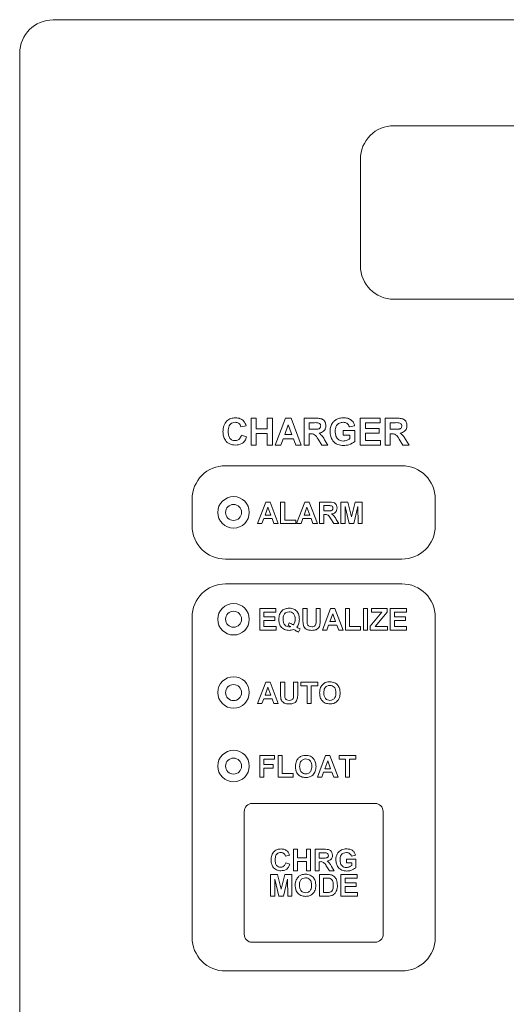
# Paper-space layout '4' of a CAD drawing. Header units: inches. Extents: x 1 to 109, y 1 to 85.
# Tile 41 of 49: x 52.5 to 54.02, y 58.87 to 61.94. Entities that reach past the tile are written whole.
import ezdxf

# ---------------------------------------------------------------- set-up
doc = ezdxf.new("R2010")
doc.units = ezdxf.units.IN
doc.header["$MEASUREMENT"] = 0

psp = doc.layouts.new('4')

# ---------------------------------------------------------------- linework, layer by layer
at = {"color": 7, "linetype": 'Continuous', "lineweight": 15, "ltscale": 5}
for p, q in [((52.6081, 61.9405), (52.7122, 61.9405)), ((52.7122, 61.941), (52.7122, 61.9405)), ((57.1914, 61.9405), (52.7122, 61.941)), ((52.5039, 57.0547), (52.5039, 61.8363)), ((56.1289, 61.6101), (53.6706, 61.6101)), ((53.5664, 61.5059), (53.5664, 61.1726)), ((53.6706, 61.0684), (56.1289, 61.0684)), ((53.2252, 60.613), (53.2252, 60.6973)), ((53.2252, 60.6973), (53.2414, 60.6973)), ((53.2414, 60.6973), (53.2414, 60.6638)), ((53.276, 60.6638), (53.276, 60.6973)), ((53.276, 60.6973), (53.2922, 60.6973)), ((53.2922, 60.6973), (53.2922, 60.613)), ((53.3009, 60.613), (53.3327, 60.6973)), ((53.3327, 60.6973), (53.3499, 60.6973)), ((53.3499, 60.6973), (53.3819, 60.613)), ((53.3905, 60.613), (53.3905, 60.6973)), ((53.3905, 60.6973), (53.4259, 60.6973)), ((53.5655, 60.613), (53.5655, 60.6973)), ((53.5655, 60.6973), (53.6282, 60.6973)), ((53.6282, 60.6973), (53.6282, 60.6832)), ((53.6433, 60.613), (53.6433, 60.6973)), ((53.6433, 60.6973), (53.6787, 60.6973)), ((53.2101, 60.6735), (53.1939, 60.6703)), ((53.3414, 60.6768), (53.3303, 60.6465)), ((53.3524, 60.6465), (53.3414, 60.6768)), ((53.4205, 60.6832), (53.4067, 60.6832)), ((53.4067, 60.6832), (53.4067, 60.6627)), ((53.5482, 60.6735), (53.532, 60.6703)), ((53.6282, 60.6832), (53.5817, 60.6832)), ((53.5817, 60.6832), (53.5817, 60.6649)), ((53.5817, 60.6649), (53.6249, 60.6649)), ((53.6249, 60.6649), (53.6249, 60.6508)), ((53.6733, 60.6832), (53.6595, 60.6832)), ((53.6595, 60.6832), (53.6595, 60.6627)), ((53.195, 60.6443), (53.2112, 60.6389)), ((53.2414, 60.6638), (53.276, 60.6638)), ((53.276, 60.6497), (53.2414, 60.6497)), ((53.2414, 60.6497), (53.2414, 60.613)), ((53.276, 60.613), (53.276, 60.6497)), ((53.3303, 60.6465), (53.3524, 60.6465)), ((53.4067, 60.6627), (53.4198, 60.6627)), ((53.4103, 60.6487), (53.4067, 60.6487)), ((53.4067, 60.6487), (53.4067, 60.613)), ((53.5126, 60.6443), (53.5126, 60.6584)), ((53.5126, 60.6584), (53.5493, 60.6584)), ((53.5331, 60.6443), (53.5126, 60.6443)), ((53.5331, 60.6334), (53.5331, 60.6443)), ((53.5493, 60.6584), (53.5493, 60.6245)), ((53.6249, 60.6508), (53.5817, 60.6508)), ((53.5817, 60.6508), (53.5817, 60.6271)), ((53.6595, 60.6627), (53.6726, 60.6627)), ((53.6631, 60.6487), (53.6595, 60.6487)), ((53.6595, 60.6487), (53.6595, 60.613)), ((53.2414, 60.613), (53.2252, 60.613)), ((53.2922, 60.613), (53.276, 60.613)), ((53.3181, 60.613), (53.3009, 60.613)), ((53.3252, 60.6325), (53.3181, 60.613)), ((53.3576, 60.6325), (53.3252, 60.6325)), ((53.3647, 60.613), (53.3576, 60.6325)), ((53.3819, 60.613), (53.3647, 60.613)), ((53.4067, 60.613), (53.3905, 60.613)), ((53.4461, 60.613), (53.4341, 60.6321)), ((53.4651, 60.613), (53.4461, 60.613)), ((53.4548, 60.6297), (53.4651, 60.613)), ((53.6293, 60.613), (53.5655, 60.613)), ((53.5817, 60.6271), (53.6293, 60.6271)), ((53.6293, 60.6271), (53.6293, 60.613)), ((53.6595, 60.613), (53.6433, 60.613)), ((53.6989, 60.613), (53.6869, 60.6321)), ((53.7178, 60.613), (53.6989, 60.613)), ((53.7076, 60.6297), (53.7178, 60.613)), ((53.6956, 60.5489), (53.1456, 60.5489)), ((53.0414, 60.4447), (53.0414, 60.3614)), ((53.2454, 60.3682), (53.2709, 60.4356)), ((53.2779, 60.4192), (53.269, 60.395)), ((53.2709, 60.4356), (53.2847, 60.4356)), ((53.2867, 60.395), (53.2779, 60.4192)), ((53.2847, 60.4356), (53.3103, 60.3682)), ((53.3172, 60.3682), (53.3172, 60.4356)), ((53.3172, 60.4356), (53.3301, 60.4356)), ((53.3301, 60.4356), (53.3301, 60.3794)), ((53.3673, 60.3682), (53.3928, 60.4356)), ((53.3997, 60.4192), (53.3909, 60.395)), ((53.3928, 60.4356), (53.4065, 60.4356)), ((53.4086, 60.395), (53.3997, 60.4192)), ((53.4065, 60.4356), (53.4321, 60.3682)), ((53.439, 60.3682), (53.439, 60.4356)), ((53.439, 60.4356), (53.4673, 60.4356)), ((53.463, 60.4243), (53.452, 60.4243)), ((53.452, 60.4243), (53.452, 60.4079)), ((53.5056, 60.3682), (53.5056, 60.4356)), ((53.5056, 60.4356), (53.5275, 60.4356)), ((53.519, 60.4212), (53.5185, 60.3682)), ((53.5316, 60.3682), (53.519, 60.4212)), ((53.5275, 60.4356), (53.5389, 60.3896)), ((53.5389, 60.3896), (53.5502, 60.4356)), ((53.5587, 60.4212), (53.5461, 60.3682)), ((53.5502, 60.4356), (53.5721, 60.4356)), ((53.5592, 60.3682), (53.5587, 60.4212)), ((53.5721, 60.4356), (53.5721, 60.3682)), ((53.7997, 60.3614), (53.7997, 60.4447)), ((53.269, 60.395), (53.2867, 60.395)), ((53.3909, 60.395), (53.4086, 60.395)), ((53.452, 60.4079), (53.4624, 60.4079)), ((53.4549, 60.3967), (53.452, 60.3967)), ((53.452, 60.3967), (53.452, 60.3682)), ((53.2593, 60.3682), (53.2454, 60.3682)), ((53.265, 60.3837), (53.2593, 60.3682)), ((53.2908, 60.3837), (53.265, 60.3837)), ((53.2965, 60.3682), (53.2908, 60.3837)), ((53.3103, 60.3682), (53.2965, 60.3682)), ((53.3647, 60.3682), (53.3172, 60.3682)), ((53.3301, 60.3794), (53.3647, 60.3794)), ((53.3647, 60.3794), (53.3647, 60.3682)), ((53.3811, 60.3682), (53.3673, 60.3682)), ((53.3868, 60.3837), (53.3811, 60.3682)), ((53.4127, 60.3837), (53.3868, 60.3837)), ((53.4184, 60.3682), (53.4127, 60.3837)), ((53.4321, 60.3682), (53.4184, 60.3682)), ((53.452, 60.3682), (53.439, 60.3682)), ((53.4835, 60.3682), (53.4739, 60.3835)), ((53.4987, 60.3682), (53.4835, 60.3682)), ((53.4905, 60.3815), (53.4987, 60.3682)), ((53.5185, 60.3682), (53.5056, 60.3682)), ((53.5461, 60.3682), (53.5316, 60.3682)), ((53.5721, 60.3682), (53.5592, 60.3682)), ((53.1456, 60.2572), (53.6956, 60.2572)), ((53.6956, 60.1802), (53.1456, 60.1802)), ((53.2524, 60.0358), (53.2524, 60.1032)), ((53.2524, 60.1032), (53.3025, 60.1032)), ((53.3025, 60.092), (53.2653, 60.092)), ((53.2653, 60.092), (53.2653, 60.0773)), ((53.3025, 60.1032), (53.3025, 60.092)), ((53.3872, 60.1032), (53.4001, 60.1032)), ((53.3872, 60.0674), (53.3872, 60.1032)), ((53.4001, 60.1032), (53.4001, 60.0667)), ((53.4278, 60.0659), (53.4278, 60.1032)), ((53.4278, 60.1032), (53.4408, 60.1032)), ((53.4408, 60.1032), (53.4408, 60.068)), ((53.4477, 60.0358), (53.4732, 60.1032)), ((53.4801, 60.0868), (53.4713, 60.0626)), ((53.4732, 60.1032), (53.4869, 60.1032)), ((53.4889, 60.0626), (53.4801, 60.0868)), ((53.4869, 60.1032), (53.5125, 60.0358)), ((53.5194, 60.1032), (53.5324, 60.1032)), ((53.5194, 60.0358), (53.5194, 60.1032)), ((53.5324, 60.1032), (53.5324, 60.0471)), ((53.5756, 60.0358), (53.5756, 60.1032)), ((53.5756, 60.1032), (53.5886, 60.1032)), ((53.5886, 60.1032), (53.5886, 60.0358)), ((53.5963, 60.0479), (53.6335, 60.092)), ((53.6006, 60.092), (53.6006, 60.1032)), ((53.6006, 60.1032), (53.6499, 60.1032)), ((53.6335, 60.092), (53.6006, 60.092)), ((53.6499, 60.092), (53.612, 60.0471)), ((53.6499, 60.1032), (53.6499, 60.092)), ((53.6594, 60.0358), (53.6594, 60.1032)), ((53.6594, 60.1032), (53.7095, 60.1032)), ((53.7095, 60.092), (53.6724, 60.092)), ((53.6724, 60.092), (53.6724, 60.0773)), ((53.7095, 60.1032), (53.7095, 60.092)), ((53.0414, 60.076), (53.0414, 59.076)), ((53.2653, 60.0773), (53.2999, 60.0773)), ((53.2999, 60.0661), (53.2653, 60.0661)), ((53.2653, 60.0661), (53.2653, 60.0471)), ((53.2999, 60.0773), (53.2999, 60.0661)), ((53.3405, 60.0505), (53.3443, 60.0583)), ((53.4672, 60.0514), (53.4615, 60.0358)), ((53.4931, 60.0514), (53.4672, 60.0514)), ((53.4713, 60.0626), (53.4889, 60.0626)), ((53.4988, 60.0358), (53.4931, 60.0514)), ((53.6724, 60.0773), (53.707, 60.0773)), ((53.707, 60.0661), (53.6724, 60.0661)), ((53.6724, 60.0661), (53.6724, 60.0471)), ((53.707, 60.0773), (53.707, 60.0661)), ((53.7998, 59.076), (53.7997, 60.076)), ((53.3034, 60.0358), (53.2524, 60.0358)), ((53.2653, 60.0471), (53.3034, 60.0471)), ((53.3034, 60.0471), (53.3034, 60.0358)), ((53.3785, 60.0393), (53.3736, 60.0298)), ((53.4615, 60.0358), (53.4477, 60.0358)), ((53.5125, 60.0358), (53.4988, 60.0358)), ((53.5669, 60.0358), (53.5194, 60.0358)), ((53.5324, 60.0471), (53.5669, 60.0471)), ((53.5669, 60.0471), (53.5669, 60.0358)), ((53.5886, 60.0358), (53.5756, 60.0358)), ((53.5963, 60.0358), (53.5963, 60.0479)), ((53.6508, 60.0358), (53.5963, 60.0358)), ((53.612, 60.0471), (53.6508, 60.0471)), ((53.6508, 60.0471), (53.6508, 60.0358)), ((53.7104, 60.0358), (53.6594, 60.0358)), ((53.6724, 60.0471), (53.7104, 60.0471)), ((53.7104, 60.0471), (53.7104, 60.0358)), ((53.2455, 59.8062), (53.2709, 59.8736)), ((53.2709, 59.8736), (53.2847, 59.8736)), ((53.2847, 59.8736), (53.3103, 59.8062)), ((53.3172, 59.8736), (53.3301, 59.8736)), ((53.3172, 59.8378), (53.3172, 59.8736)), ((53.3301, 59.8736), (53.3301, 59.837)), ((53.3578, 59.8362), (53.3578, 59.8736)), ((53.3578, 59.8736), (53.3708, 59.8736)), ((53.3708, 59.8736), (53.3708, 59.8383)), ((53.3803, 59.8623), (53.3803, 59.8736)), ((53.3803, 59.8736), (53.433, 59.8736)), ((53.433, 59.8736), (53.433, 59.8623)), ((53.2779, 59.8572), (53.269, 59.833)), ((53.2867, 59.833), (53.2779, 59.8572)), ((53.4001, 59.8623), (53.3803, 59.8623)), ((53.4002, 59.8062), (53.4001, 59.8623)), ((53.433, 59.8623), (53.4131, 59.8623)), ((53.4131, 59.8623), (53.4131, 59.8062)), ((53.2593, 59.8062), (53.2455, 59.8062)), ((53.265, 59.8217), (53.2593, 59.8062)), ((53.2908, 59.8217), (53.265, 59.8217)), ((53.269, 59.833), (53.2867, 59.833)), ((53.2965, 59.8062), (53.2908, 59.8217)), ((53.3103, 59.8062), (53.2965, 59.8062)), ((53.4131, 59.8062), (53.4002, 59.8062)), ((53.2524, 59.5765), (53.2524, 59.6439)), ((53.2524, 59.6439), (53.2982, 59.6439)), ((53.2982, 59.6327), (53.2653, 59.6327)), ((53.2653, 59.6327), (53.2653, 59.6163)), ((53.2982, 59.6439), (53.2982, 59.6327)), ((53.3094, 59.5765), (53.3094, 59.6439)), ((53.3094, 59.6439), (53.3224, 59.6439)), ((53.3224, 59.6439), (53.3224, 59.5877)), ((53.4321, 59.5765), (53.4576, 59.6439)), ((53.4645, 59.6275), (53.4557, 59.6033)), ((53.4576, 59.6439), (53.4713, 59.6439)), ((53.4734, 59.6033), (53.4645, 59.6275)), ((53.4713, 59.6439), (53.4969, 59.5765)), ((53.4995, 59.6327), (53.4995, 59.6439)), ((53.4995, 59.6439), (53.5523, 59.6439)), ((53.5194, 59.6327), (53.4995, 59.6327)), ((53.5194, 59.5765), (53.5194, 59.6327)), ((53.5324, 59.6327), (53.5324, 59.5765)), ((53.5523, 59.6327), (53.5324, 59.6327)), ((53.5523, 59.6439), (53.5523, 59.6327)), ((53.2653, 59.6163), (53.2939, 59.6163)), ((53.2939, 59.605), (53.2653, 59.605)), ((53.2653, 59.605), (53.2653, 59.5765)), ((53.2939, 59.6163), (53.2939, 59.605)), ((53.4516, 59.5921), (53.446, 59.5765)), ((53.4775, 59.5921), (53.4516, 59.5921)), ((53.4557, 59.6033), (53.4734, 59.6033)), ((53.4832, 59.5765), (53.4775, 59.5921)), ((53.2653, 59.5765), (53.2524, 59.5765)), ((53.3569, 59.5765), (53.3094, 59.5765)), ((53.3224, 59.5877), (53.3569, 59.5877)), ((53.3569, 59.5877), (53.3569, 59.5765)), ((53.446, 59.5765), (53.4321, 59.5765)), ((53.4969, 59.5765), (53.4832, 59.5765)), ((53.5324, 59.5765), (53.5194, 59.5765)), ((53.2039, 59.4697), (53.2039, 59.0864)), ((53.6122, 59.4947), (53.2289, 59.4947)), ((53.6373, 59.0864), (53.6372, 59.4697)), ((53.3575, 59.2845), (53.3575, 59.3519)), ((53.3575, 59.3519), (53.3705, 59.3519)), ((53.3705, 59.3519), (53.3705, 59.3251)), ((53.3981, 59.3251), (53.3981, 59.3519)), ((53.3981, 59.3519), (53.4111, 59.3519)), ((53.4111, 59.3519), (53.4111, 59.2845)), ((53.4249, 59.2845), (53.4249, 59.3519)), ((53.4249, 59.3519), (53.4532, 59.3519)), ((53.3454, 59.3329), (53.3324, 59.3303)), ((53.3705, 59.3251), (53.3981, 59.3251)), ((53.3981, 59.3139), (53.3705, 59.3139)), ((53.3705, 59.3139), (53.3705, 59.2845)), ((53.3981, 59.2845), (53.3981, 59.3139)), ((53.4489, 59.3407), (53.4379, 59.3407)), ((53.4379, 59.3407), (53.4379, 59.3243)), ((53.4379, 59.3243), (53.4483, 59.3243)), ((53.4408, 59.313), (53.4379, 59.313)), ((53.4379, 59.313), (53.4379, 59.2845)), ((53.5226, 59.3096), (53.5226, 59.3208)), ((53.5226, 59.3208), (53.5519, 59.3208)), ((53.5511, 59.3329), (53.5381, 59.3303)), ((53.5519, 59.3208), (53.5519, 59.2937)), ((53.3333, 59.3096), (53.3463, 59.3053)), ((53.3705, 59.2845), (53.3575, 59.2845)), ((53.4111, 59.2845), (53.3981, 59.2845)), ((53.4379, 59.2845), (53.4249, 59.2845)), ((53.4694, 59.2845), (53.4598, 59.2998)), ((53.4845, 59.2845), (53.4694, 59.2845)), ((53.4764, 59.2979), (53.4845, 59.2845)), ((53.539, 59.3096), (53.5226, 59.3096)), ((53.539, 59.3008), (53.539, 59.3096)), ((53.2862, 59.273), (53.3081, 59.273)), ((53.2862, 59.2056), (53.2862, 59.273)), ((53.2996, 59.2586), (53.2992, 59.2056)), ((53.3122, 59.2056), (53.2996, 59.2586)), ((53.3081, 59.273), (53.3195, 59.227)), ((53.3195, 59.227), (53.3308, 59.273)), ((53.3393, 59.2586), (53.3267, 59.2056)), ((53.3308, 59.273), (53.3527, 59.273)), ((53.3398, 59.2056), (53.3393, 59.2586)), ((53.3527, 59.273), (53.3527, 59.2056)), ((53.4383, 59.273), (53.463, 59.273)), ((53.4383, 59.2056), (53.4383, 59.273)), ((53.4577, 59.2618), (53.4513, 59.2618)), ((53.4513, 59.2618), (53.4513, 59.2168)), ((53.5057, 59.2056), (53.5057, 59.273)), ((53.5057, 59.273), (53.5558, 59.273)), ((53.5558, 59.2618), (53.5187, 59.2618)), ((53.5187, 59.2618), (53.5187, 59.2471)), ((53.5558, 59.273), (53.5558, 59.2618)), ((53.5187, 59.2471), (53.5532, 59.2471)), ((53.5532, 59.2358), (53.5187, 59.2358)), ((53.5187, 59.2358), (53.5187, 59.2168)), ((53.5532, 59.2471), (53.5532, 59.2358)), ((53.2992, 59.2056), (53.2862, 59.2056)), ((53.3267, 59.2056), (53.3122, 59.2056)), ((53.3527, 59.2056), (53.3398, 59.2056)), ((53.4638, 59.2056), (53.4383, 59.2056)), ((53.4513, 59.2168), (53.4619, 59.2168)), ((53.5567, 59.2056), (53.5057, 59.2056)), ((53.5187, 59.2168), (53.5567, 59.2168)), ((53.5567, 59.2168), (53.5567, 59.2056)), ((53.2289, 59.0614), (53.6123, 59.0614)), ((53.1456, 58.9718), (53.6956, 58.9718))]:
    psp.add_line(p, q, dxfattribs=at)
at = {"color": 7, "linetype": 'Continuous', "lineweight": 15, "ltscale": 25}
for centre, radius in [((53.1706, 60.4031), 0.0492), ((53.1706, 60.4031), 0.025), ((53.1706, 60.0697), 0.0492), ((53.1706, 60.0697), 0.025), ((53.1706, 59.8411), 0.0492), ((53.1706, 59.8406), 0.025), ((53.1706, 59.6114), 0.0492), ((53.1706, 59.6114), 0.025)]:
    psp.add_circle(centre, radius, dxfattribs=at)
for centre, radius, start, end in [((52.6081, 61.8363), 0.1042, 90.0063, 180.0004), ((53.6706, 61.5059), 0.1042, 90.0004, 180.0004), ((53.6706, 61.1726), 0.1042, 180.0004, 270.0004), ((53.1456, 60.4447), 0.1042, 90.0008, 180.0008), ((53.6956, 60.4447), 0.1042, 0.0008, 90.0008), ((53.1456, 60.3614), 0.1042, 180.0008, 270.0008), ((53.6956, 60.3614), 0.1042, 270.0008, 0.0008), ((53.1456, 60.076), 0.1042, 90.0008, 180.0004), ((53.6956, 60.076), 0.1042, 0.0008, 90.0008), ((53.2289, 59.4697), 0.025, 90.0004, 180.0004), ((53.6122, 59.4697), 0.025, 0.0008, 90.0004), ((53.1456, 59.076), 0.1042, 180.0004, 270.0008), ((53.2289, 59.0864), 0.025, 180.0004, 270.0008), ((53.6123, 59.0864), 0.025, 270.0008, 0.0008), ((53.6956, 59.076), 0.1042, 270.0008, 0.0008)]:
    psp.add_arc(centre, radius, start, end, dxfattribs=at)
at = {"color": 7, "linetype": 'Continuous', "lineweight": 15, "ltscale": 5}
for points, knots in [([(53.1377, 60.655), (53.1381, 60.6612), (53.1389, 60.6735), (53.1483, 60.6886), (53.1622, 60.6972), (53.1719, 60.698), (53.1767, 60.6984)], [0, 0, 0, 0, 0.280678, 0.559628, 0.779537, 1, 1, 1, 1]), ([(53.1767, 60.6984), (53.1819, 60.698), (53.1911, 60.6973), (53.1984, 60.6916), (53.2016, 60.6891)], [0, 0, 0, 0, 0.559901, 1, 1, 1, 1]), ([(53.4259, 60.6973), (53.4297, 60.6972), (53.4373, 60.6971), (53.4471, 60.6951), (53.453, 60.69), (53.4574, 60.6836), (53.4581, 60.6778), (53.4586, 60.6739)], [0, 0, 0, 0, 0.251129, 0.500516, 0.625754, 0.751051, 1, 1, 1, 1]), ([(53.4929, 60.6942), (53.4965, 60.6956), (53.5029, 60.6981), (53.5098, 60.6983), (53.5128, 60.6984)], [0, 0, 0, 0, 0.55921, 1, 1, 1, 1]), ([(53.5128, 60.6984), (53.5173, 60.6982), (53.5261, 60.6977), (53.5376, 60.6924), (53.5452, 60.6836), (53.5472, 60.6769), (53.5482, 60.6735)], [0, 0, 0, 0, 0.280674, 0.559849, 0.779757, 1, 1, 1, 1]), ([(53.6787, 60.6973), (53.6825, 60.6972), (53.6901, 60.6971), (53.6999, 60.6951), (53.7058, 60.69), (53.7102, 60.6836), (53.7109, 60.6778), (53.7114, 60.6739)], [0, 0, 0, 0, 0.251133, 0.500525, 0.625733, 0.751055, 1, 1, 1, 1]), ([(53.1756, 60.6843), (53.1731, 60.6841), (53.168, 60.6837), (53.1614, 60.6798), (53.1546, 60.6709), (53.1542, 60.6623), (53.1539, 60.6562)], [0, 0, 0, 0, 0.187129, 0.373981, 0.560729, 1, 1, 1, 1]), ([(53.1939, 60.6703), (53.1932, 60.6725), (53.1917, 60.677), (53.1867, 60.6815), (53.1811, 60.684), (53.1774, 60.6842), (53.1756, 60.6843)], [0, 0, 0, 0, 0.27983, 0.559258, 0.779433, 1, 1, 1, 1]), ([(53.2016, 60.6891), (53.2037, 60.6865), (53.2076, 60.6818), (53.2093, 60.6761), (53.2101, 60.6735)], [0, 0, 0, 0, 0.558934, 1, 1, 1, 1]), ([(53.4198, 60.6627), (53.4245, 60.6626), (53.4305, 60.6623), (53.4375, 60.6642), (53.4403, 60.6664), (53.4421, 60.6696), (53.4423, 60.672), (53.4424, 60.6732)], [0, 0, 0, 0, 0.500949, 0.625774, 0.750402, 0.875053, 1, 1, 1, 1]), ([(53.4334, 60.683), (53.431, 60.6831), (53.4267, 60.6833), (53.4224, 60.6832), (53.4205, 60.6832)], [0, 0, 0, 0, 0.559967, 1, 1, 1, 1]), ([(53.4424, 60.6732), (53.4423, 60.6746), (53.442, 60.6773), (53.4389, 60.6815), (53.4355, 60.6824), (53.4334, 60.683)], [0, 0, 0, 0, 0.2811, 0.561288, 1, 1, 1, 1]), ([(53.4586, 60.6739), (53.4583, 60.6707), (53.4577, 60.6642), (53.4523, 60.6565), (53.4449, 60.6523), (53.4399, 60.6513), (53.4374, 60.6508)], [0, 0, 0, 0, 0.279949, 0.558959, 0.779187, 1, 1, 1, 1]), ([(53.4715, 60.6554), (53.4718, 60.6598), (53.4723, 60.6685), (53.477, 60.6799), (53.4841, 60.6888), (53.49, 60.6924), (53.4929, 60.6942)], [0, 0, 0, 0, 0.280154, 0.559963, 0.779949, 1, 1, 1, 1]), ([(53.5126, 60.6843), (53.5086, 60.6839), (53.5006, 60.6832), (53.4918, 60.6753), (53.4882, 60.6655), (53.4879, 60.6593), (53.4877, 60.6561)], [0, 0, 0, 0, 0.279784, 0.558328, 0.778838, 1, 1, 1, 1]), ([(53.532, 60.6703), (53.5312, 60.6726), (53.5294, 60.6771), (53.5242, 60.6817), (53.5183, 60.684), (53.5145, 60.6842), (53.5126, 60.6843)], [0, 0, 0, 0, 0.279824, 0.559239, 0.779438, 1, 1, 1, 1]), ([(53.6726, 60.6627), (53.6773, 60.6626), (53.6833, 60.6623), (53.6902, 60.6642), (53.6931, 60.6664), (53.6949, 60.6696), (53.6951, 60.672), (53.6952, 60.6732)], [0, 0, 0, 0, 0.500953, 0.6257134, 0.7503962, 0.8750179, 1, 1, 1, 1]), ([(53.6862, 60.683), (53.6838, 60.6831), (53.6795, 60.6833), (53.6752, 60.6832), (53.6733, 60.6832)], [0, 0, 0, 0, 0.559815, 1, 1, 1, 1]), ([(53.6952, 60.6732), (53.695, 60.6746), (53.6948, 60.6773), (53.6917, 60.6815), (53.6883, 60.6824), (53.6862, 60.683)], [0, 0, 0, 0, 0.281077, 0.561323, 1, 1, 1, 1]), ([(53.7114, 60.6739), (53.7111, 60.6707), (53.7105, 60.6642), (53.705, 60.6565), (53.6977, 60.6523), (53.6927, 60.6513), (53.6902, 60.6508)], [0, 0, 0, 0, 0.279945, 0.558993, 0.779176, 1, 1, 1, 1]), ([(53.1762, 60.613), (53.1701, 60.6137), (53.1581, 60.615), (53.145, 60.6266), (53.1385, 60.6408), (53.138, 60.6502), (53.1377, 60.655)], [0, 0, 0, 0, 0.279572, 0.558705, 0.779054, 1, 1, 1, 1]), ([(53.1539, 60.6562), (53.1541, 60.6524), (53.1543, 60.6447), (53.1582, 60.6343), (53.1664, 60.628), (53.1725, 60.6274), (53.1755, 60.6271)], [0, 0, 0, 0, 0.281342, 0.560521, 0.780066, 1, 1, 1, 1]), ([(53.1755, 60.6271), (53.1782, 60.6273), (53.1835, 60.6279), (53.1915, 60.6338), (53.1937, 60.6403), (53.195, 60.6443)], [0, 0, 0, 0, 0.280499, 0.560416, 1, 1, 1, 1]), ([(53.2112, 60.6389), (53.2097, 60.6348), (53.2067, 60.6264), (53.1948, 60.615), (53.1832, 60.6138), (53.1762, 60.613)], [0, 0, 0, 0, 0.281298, 0.5613948, 1, 1, 1, 1]), ([(53.4341, 60.6321), (53.4311, 60.6373), (53.4269, 60.6444), (53.4172, 60.6487), (53.4126, 60.6487), (53.4103, 60.6487)], [0, 0, 0, 0, 0.560961, 0.779289, 1, 1, 1, 1]), ([(53.4374, 60.6508), (53.4414, 60.6474), (53.4485, 60.6415), (53.4529, 60.6333), (53.4548, 60.6297)], [0, 0, 0, 0, 0.558203, 1, 1, 1, 1]), ([(53.5138, 60.6119), (53.5073, 60.6125), (53.4945, 60.6136), (53.4797, 60.6252), (53.4727, 60.6404), (53.4719, 60.6504), (53.4715, 60.6554)], [0, 0, 0, 0, 0.280097, 0.558751, 0.779188, 1, 1, 1, 1]), ([(53.4877, 60.6561), (53.4879, 60.652), (53.4883, 60.6437), (53.4937, 60.6331), (53.5028, 60.6269), (53.5093, 60.6263), (53.5126, 60.626)], [0, 0, 0, 0, 0.2810555, 0.5600194, 0.7797615, 1, 1, 1, 1]), ([(53.5126, 60.626), (53.5167, 60.6265), (53.5242, 60.6274), (53.5304, 60.6316), (53.5331, 60.6334)], [0, 0, 0, 0, 0.559095, 1, 1, 1, 1]), ([(53.6869, 60.6321), (53.6839, 60.6373), (53.6797, 60.6444), (53.67, 60.6487), (53.6654, 60.6487), (53.6631, 60.6487)], [0, 0, 0, 0, 0.561013, 0.779287, 1, 1, 1, 1]), ([(53.6902, 60.6508), (53.6942, 60.6474), (53.7013, 60.6415), (53.7057, 60.6333), (53.7076, 60.6297)], [0, 0, 0, 0, 0.558149, 1, 1, 1, 1]), ([(53.5493, 60.6245), (53.5432, 60.6206), (53.5323, 60.6134), (53.5194, 60.6124), (53.5138, 60.6119)], [0, 0, 0, 0, 0.558976, 1, 1, 1, 1]), ([(53.4733, 60.4241), (53.4714, 60.4242), (53.468, 60.4244), (53.4645, 60.4244), (53.463, 60.4243)], [0, 0, 0, 0, 0.559939, 1, 1, 1, 1]), ([(53.4673, 60.4356), (53.4704, 60.4355), (53.4765, 60.4354), (53.4843, 60.4338), (53.4891, 60.4298), (53.4926, 60.4246), (53.4931, 60.42), (53.4935, 60.4169)], [0, 0, 0, 0, 0.251157, 0.500531, 0.625754, 0.751044, 1, 1, 1, 1]), ([(53.4805, 60.4163), (53.4804, 60.4174), (53.4802, 60.4196), (53.4778, 60.4229), (53.475, 60.4237), (53.4733, 60.4241)], [0, 0, 0, 0, 0.281048, 0.561307, 1, 1, 1, 1]), ([(53.4739, 60.3835), (53.4715, 60.3876), (53.4681, 60.3932), (53.4604, 60.3968), (53.4567, 60.3967), (53.4549, 60.3967)], [0, 0, 0, 0, 0.560976, 0.779347, 1, 1, 1, 1]), ([(53.4624, 60.4079), (53.4663, 60.4078), (53.471, 60.4076), (53.4766, 60.4091), (53.4789, 60.4109), (53.4803, 60.4135), (53.4805, 60.4154), (53.4805, 60.4163)], [0, 0, 0, 0, 0.500935, 0.625734, 0.750361, 0.875009, 1, 1, 1, 1]), ([(53.4935, 60.4169), (53.4933, 60.4143), (53.4928, 60.4091), (53.4884, 60.403), (53.4826, 60.3996), (53.4786, 60.3988), (53.4766, 60.3984)], [0, 0, 0, 0, 0.279932, 0.558979, 0.779194, 1, 1, 1, 1]), ([(53.4766, 60.3984), (53.4786, 60.3969), (53.482, 60.3945), (53.4855, 60.3899), (53.4881, 60.3857), (53.4897, 60.3829), (53.4905, 60.3815)], [0, 0, 0, 0, 0.339587, 0.55956, 0.779791, 1, 1, 1, 1]), ([(53.312, 60.0695), (53.3123, 60.0746), (53.313, 60.0846), (53.3208, 60.0968), (53.3323, 60.1033), (53.3401, 60.1038), (53.3441, 60.1041)], [0, 0, 0, 0, 0.280592, 0.559464, 0.77936, 1, 1, 1, 1]), ([(53.344, 60.0929), (53.3408, 60.0925), (53.3344, 60.0918), (53.3259, 60.0831), (53.3253, 60.0748), (53.325, 60.0697)], [0, 0, 0, 0, 0.280266, 0.559932, 1, 1, 1, 1]), ([(53.363, 60.0695), (53.3628, 60.0727), (53.3626, 60.079), (53.3585, 60.0873), (53.3515, 60.0922), (53.3465, 60.0926), (53.344, 60.0929)], [0, 0, 0, 0, 0.28111, 0.560135, 0.779801, 1, 1, 1, 1]), ([(53.3441, 60.1041), (53.3491, 60.1037), (53.3591, 60.1028), (53.3702, 60.0933), (53.3753, 60.0814), (53.3757, 60.0736), (53.3759, 60.0697)], [0, 0, 0, 0, 0.2799326, 0.5586521, 0.7789658, 1, 1, 1, 1]), ([(53.3444, 60.035), (53.3393, 60.0354), (53.3292, 60.0362), (53.3178, 60.0457), (53.3126, 60.0577), (53.3122, 60.0656), (53.312, 60.0695)], [0, 0, 0, 0, 0.2800962, 0.558626, 0.7789554, 1, 1, 1, 1]), ([(53.325, 60.0697), (53.3251, 60.0666), (53.3254, 60.0603), (53.3292, 60.0521), (53.3358, 60.047), (53.3408, 60.0465), (53.3433, 60.0462)], [0, 0, 0, 0, 0.281105, 0.560259, 0.780098, 1, 1, 1, 1]), ([(53.3488, 60.0471), (53.3473, 60.0479), (53.3446, 60.0492), (53.3418, 60.0501), (53.3405, 60.0505)], [0, 0, 0, 0, 0.56, 1, 1, 1, 1]), ([(53.3443, 60.0583), (53.3468, 60.0574), (53.3512, 60.0557), (53.3552, 60.053), (53.357, 60.0519)], [0, 0, 0, 0, 0.559796, 1, 1, 1, 1]), ([(53.357, 60.0519), (53.359, 60.0549), (53.3627, 60.0602), (53.3629, 60.0666), (53.363, 60.0695)], [0, 0, 0, 0, 0.557889, 1, 1, 1, 1]), ([(53.3736, 60.0546), (53.3727, 60.0526), (53.3712, 60.0492), (53.3688, 60.0462), (53.3678, 60.0449)], [0, 0, 0, 0, 0.559771, 1, 1, 1, 1]), ([(53.3759, 60.0697), (53.3759, 60.0668), (53.3757, 60.0617), (53.3742, 60.0568), (53.3736, 60.0546)], [0, 0, 0, 0, 0.55998, 1, 1, 1, 1]), ([(53.3885, 60.0504), (53.388, 60.0536), (53.3872, 60.0592), (53.3872, 60.0649), (53.3872, 60.0674)], [0, 0, 0, 0, 0.559747, 1, 1, 1, 1]), ([(53.4148, 60.035), (53.4117, 60.035), (53.4055, 60.0351), (53.3972, 60.0381), (53.3911, 60.0436), (53.3894, 60.0481), (53.3885, 60.0504)], [0, 0, 0, 0, 0.281011, 0.560376, 0.780281, 1, 1, 1, 1]), ([(53.4001, 60.0667), (53.4001, 60.0646), (53.4001, 60.0608), (53.4005, 60.057), (53.4007, 60.0554)], [0, 0, 0, 0, 0.560212, 1, 1, 1, 1]), ([(53.4007, 60.0554), (53.4012, 60.0538), (53.4024, 60.0506), (53.4074, 60.0467), (53.4117, 60.0464), (53.4144, 60.0462)], [0, 0, 0, 0, 0.280082, 0.560167, 1, 1, 1, 1]), ([(53.4144, 60.0462), (53.4168, 60.0463), (53.4203, 60.0465), (53.4244, 60.049), (53.4287, 60.0548), (53.4282, 60.061), (53.4278, 60.0659)], [0, 0, 0, 0, 0.250019, 0.375121, 0.500366, 1, 1, 1, 1]), ([(53.4408, 60.068), (53.4408, 60.0634), (53.441, 60.0543), (53.4367, 60.0413), (53.4256, 60.0354), (53.4184, 60.0351), (53.4148, 60.035)], [0, 0, 0, 0, 0.282223, 0.559193, 0.778865, 1, 1, 1, 1]), ([(53.3433, 60.0462), (53.3443, 60.0463), (53.3462, 60.0463), (53.348, 60.0469), (53.3488, 60.0471)], [0, 0, 0, 0, 0.559685, 1, 1, 1, 1]), ([(53.3587, 60.0378), (53.3561, 60.0369), (53.3515, 60.0352), (53.3465, 60.0351), (53.3444, 60.035)], [0, 0, 0, 0, 0.559586, 1, 1, 1, 1]), ([(53.3676, 60.0321), (53.366, 60.0332), (53.363, 60.035), (53.36, 60.037), (53.3587, 60.0378)], [0, 0, 0, 0, 0.5598654, 1, 1, 1, 1]), ([(53.3736, 60.0298), (53.3724, 60.0301), (53.3704, 60.0308), (53.3685, 60.0317), (53.3676, 60.0321)], [0, 0, 0, 0, 0.55988, 1, 1, 1, 1]), ([(53.3678, 60.0449), (53.3697, 60.0437), (53.3731, 60.0414), (53.3769, 60.04), (53.3785, 60.0393)], [0, 0, 0, 0, 0.559957, 1, 1, 1, 1]), ([(53.4421, 59.8566), (53.444, 59.8602), (53.4476, 59.8666), (53.4539, 59.8702), (53.4567, 59.8718)], [0, 0, 0, 0, 0.559942, 1, 1, 1, 1]), ([(53.4567, 59.8718), (53.4593, 59.8727), (53.4639, 59.8742), (53.4688, 59.8744), (53.4709, 59.8744)], [0, 0, 0, 0, 0.55953, 1, 1, 1, 1]), ([(53.4709, 59.8744), (53.4759, 59.874), (53.486, 59.873), (53.4971, 59.8635), (53.5024, 59.8516), (53.5028, 59.8437), (53.503, 59.8398)], [0, 0, 0, 0, 0.279827, 0.558675, 0.77901, 1, 1, 1, 1]), ([(53.3185, 59.8207), (53.318, 59.8239), (53.3172, 59.8296), (53.3172, 59.8353), (53.3172, 59.8378)], [0, 0, 0, 0, 0.559721, 1, 1, 1, 1]), ([(53.3301, 59.837), (53.3301, 59.8349), (53.3301, 59.8311), (53.3305, 59.8274), (53.3307, 59.8257)], [0, 0, 0, 0, 0.560155, 1, 1, 1, 1]), ([(53.3444, 59.8165), (53.3468, 59.8167), (53.3503, 59.8168), (53.3544, 59.8194), (53.3587, 59.8251), (53.3582, 59.8313), (53.3578, 59.8362)], [0, 0, 0, 0, 0.250036, 0.375147, 0.500331, 1, 1, 1, 1]), ([(53.3708, 59.8383), (53.3708, 59.8337), (53.371, 59.8246), (53.3667, 59.8116), (53.3556, 59.8058), (53.3484, 59.8055), (53.3448, 59.8053)], [0, 0, 0, 0, 0.282222, 0.559192, 0.778863, 1, 1, 1, 1]), ([(53.439, 59.8395), (53.4391, 59.8428), (53.4393, 59.8486), (53.4412, 59.8542), (53.4421, 59.8566)], [0, 0, 0, 0, 0.560168, 1, 1, 1, 1]), ([(53.4711, 59.8053), (53.4661, 59.8058), (53.4562, 59.8067), (53.445, 59.816), (53.4397, 59.8278), (53.4393, 59.8356), (53.439, 59.8395)], [0, 0, 0, 0, 0.279938, 0.558695, 0.779042, 1, 1, 1, 1]), ([(53.4711, 59.8632), (53.4679, 59.8628), (53.4615, 59.8621), (53.4529, 59.8533), (53.4523, 59.845), (53.452, 59.8399)], [0, 0, 0, 0, 0.280254, 0.559861, 1, 1, 1, 1]), ([(53.452, 59.8399), (53.4522, 59.8367), (53.4525, 59.8304), (53.4567, 59.8222), (53.4636, 59.8173), (53.4686, 59.8168), (53.4711, 59.8165)], [0, 0, 0, 0, 0.281036, 0.560122, 0.779935, 1, 1, 1, 1]), ([(53.49, 59.8401), (53.4899, 59.8433), (53.4896, 59.8496), (53.4855, 59.8578), (53.4786, 59.8626), (53.4736, 59.863), (53.4711, 59.8632)], [0, 0, 0, 0, 0.281071, 0.559988, 0.779697, 1, 1, 1, 1]), ([(53.4711, 59.8165), (53.4743, 59.817), (53.4807, 59.8178), (53.4891, 59.8267), (53.4897, 59.835), (53.49, 59.8401)], [0, 0, 0, 0, 0.279991, 0.559766, 1, 1, 1, 1]), ([(53.503, 59.8398), (53.5027, 59.8348), (53.502, 59.8249), (53.4941, 59.8128), (53.4828, 59.8062), (53.475, 59.8056), (53.4711, 59.8053)], [0, 0, 0, 0, 0.280548, 0.559493, 0.779423, 1, 1, 1, 1]), ([(53.3448, 59.8053), (53.3417, 59.8054), (53.3355, 59.8055), (53.3272, 59.8085), (53.3211, 59.8139), (53.3194, 59.8185), (53.3185, 59.8207)], [0, 0, 0, 0, 0.281004, 0.560429, 0.780286, 1, 1, 1, 1]), ([(53.3307, 59.8257), (53.3312, 59.8241), (53.3324, 59.8209), (53.3374, 59.8171), (53.3417, 59.8167), (53.3444, 59.8165)], [0, 0, 0, 0, 0.28004, 0.560048, 1, 1, 1, 1]), ([(53.3639, 59.6098), (53.3639, 59.6131), (53.3641, 59.619), (53.366, 59.6245), (53.3669, 59.6269)], [0, 0, 0, 0, 0.560168, 1, 1, 1, 1]), ([(53.3669, 59.6269), (53.3689, 59.6305), (53.3724, 59.6369), (53.3787, 59.6405), (53.3815, 59.6421)], [0, 0, 0, 0, 0.559973, 1, 1, 1, 1]), ([(53.3959, 59.6335), (53.3927, 59.6332), (53.3863, 59.6324), (53.3777, 59.6237), (53.3772, 59.6153), (53.3768, 59.6103)], [0, 0, 0, 0, 0.280251, 0.559889, 1, 1, 1, 1]), ([(53.3815, 59.6421), (53.3841, 59.643), (53.3887, 59.6446), (53.3936, 59.6447), (53.3957, 59.6448)], [0, 0, 0, 0, 0.55953, 1, 1, 1, 1]), ([(53.3957, 59.6448), (53.4008, 59.6443), (53.4108, 59.6434), (53.4219, 59.6338), (53.4272, 59.6219), (53.4276, 59.614), (53.4278, 59.6101)], [0, 0, 0, 0, 0.279827, 0.55869, 0.779012, 1, 1, 1, 1]), ([(53.4148, 59.6104), (53.4147, 59.6136), (53.4144, 59.6199), (53.4104, 59.6281), (53.4034, 59.6329), (53.3984, 59.6333), (53.3959, 59.6335)], [0, 0, 0, 0, 0.281092, 0.560001, 0.779703, 1, 1, 1, 1]), ([(53.3959, 59.5756), (53.3909, 59.5761), (53.381, 59.577), (53.3698, 59.5863), (53.3645, 59.5981), (53.3641, 59.6059), (53.3639, 59.6098)], [0, 0, 0, 0, 0.2799359, 0.5586933, 0.7790413, 1, 1, 1, 1]), ([(53.3768, 59.6103), (53.377, 59.6071), (53.3773, 59.6007), (53.3815, 59.5926), (53.3884, 59.5876), (53.3934, 59.5871), (53.3959, 59.5869)], [0, 0, 0, 0, 0.281039, 0.560129, 0.779927, 1, 1, 1, 1]), ([(53.3959, 59.5869), (53.3991, 59.5873), (53.4055, 59.5881), (53.4139, 59.597), (53.4145, 59.6054), (53.4148, 59.6104)], [0, 0, 0, 0, 0.280004, 0.559785, 1, 1, 1, 1]), ([(53.4278, 59.6101), (53.4275, 59.6051), (53.4268, 59.5952), (53.419, 59.5831), (53.4076, 59.5765), (53.3998, 59.5759), (53.3959, 59.5756)], [0, 0, 0, 0, 0.280559, 0.559504, 0.779424, 1, 1, 1, 1]), ([(53.2875, 59.3181), (53.2878, 59.323), (53.2884, 59.3329), (53.296, 59.345), (53.307, 59.3519), (53.3148, 59.3525), (53.3187, 59.3528)], [0, 0, 0, 0, 0.280682, 0.559609, 0.779524, 1, 1, 1, 1]), ([(53.3187, 59.3528), (53.3228, 59.3525), (53.3302, 59.352), (53.336, 59.3474), (53.3386, 59.3454)], [0, 0, 0, 0, 0.559891, 1, 1, 1, 1]), ([(53.3386, 59.3454), (53.3403, 59.3433), (53.3434, 59.3396), (53.3448, 59.335), (53.3454, 59.3329)], [0, 0, 0, 0, 0.558932, 1, 1, 1, 1]), ([(53.4532, 59.3519), (53.4563, 59.3519), (53.4624, 59.3518), (53.4702, 59.3502), (53.4749, 59.3461), (53.4784, 59.341), (53.479, 59.3363), (53.4794, 59.3333)], [0, 0, 0, 0, 0.251109, 0.50054, 0.625742, 0.751064, 1, 1, 1, 1]), ([(53.4897, 59.3185), (53.4899, 59.3219), (53.4904, 59.3289), (53.4941, 59.338), (53.4998, 59.3452), (53.5045, 59.348), (53.5068, 59.3495)], [0, 0, 0, 0, 0.280136, 0.559981, 0.779965, 1, 1, 1, 1]), ([(53.5068, 59.3495), (53.5097, 59.3506), (53.5148, 59.3526), (53.5203, 59.3527), (53.5228, 59.3528)], [0, 0, 0, 0, 0.559226, 1, 1, 1, 1]), ([(53.5228, 59.3528), (53.5263, 59.3526), (53.5334, 59.3523), (53.5426, 59.348), (53.5487, 59.3409), (53.5503, 59.3356), (53.5511, 59.3329)], [0, 0, 0, 0, 0.280694, 0.559863, 0.779758, 1, 1, 1, 1]), ([(53.3182, 59.2845), (53.3134, 59.285), (53.3038, 59.2861), (53.2933, 59.2954), (53.2881, 59.3068), (53.2877, 59.3143), (53.2875, 59.3181)], [0, 0, 0, 0, 0.279559, 0.558703, 0.779053, 1, 1, 1, 1]), ([(53.3178, 59.3416), (53.3158, 59.3414), (53.3117, 59.3411), (53.3064, 59.3379), (53.301, 59.3308), (53.3007, 59.3239), (53.3005, 59.3191)], [0, 0, 0, 0, 0.187123, 0.373964, 0.560715, 1, 1, 1, 1]), ([(53.3005, 59.3191), (53.3006, 59.316), (53.3008, 59.3099), (53.3039, 59.3016), (53.3104, 59.2965), (53.3153, 59.296), (53.3177, 59.2958)], [0, 0, 0, 0, 0.281341, 0.560526, 0.780081, 1, 1, 1, 1]), ([(53.3324, 59.3303), (53.3318, 59.3321), (53.3306, 59.3357), (53.3267, 59.3393), (53.3222, 59.3413), (53.3193, 59.3415), (53.3178, 59.3416)], [0, 0, 0, 0, 0.279798, 0.559306, 0.779464, 1, 1, 1, 1]), ([(53.4598, 59.2998), (53.4574, 59.3039), (53.454, 59.3096), (53.4462, 59.3131), (53.4426, 59.3131), (53.4408, 59.313)], [0, 0, 0, 0, 0.5609941, 0.7792797, 1, 1, 1, 1]), ([(53.4483, 59.3243), (53.4521, 59.3241), (53.4569, 59.324), (53.4625, 59.3255), (53.4648, 59.3272), (53.4662, 59.3298), (53.4663, 59.3317), (53.4664, 59.3327)], [0, 0, 0, 0, 0.500901, 0.625692, 0.750378, 0.875018, 1, 1, 1, 1]), ([(53.4592, 59.3405), (53.4573, 59.3406), (53.4538, 59.3407), (53.4504, 59.3407), (53.4489, 59.3407)], [0, 0, 0, 0, 0.559833, 1, 1, 1, 1]), ([(53.4664, 59.3327), (53.4663, 59.3338), (53.4661, 59.336), (53.4637, 59.3393), (53.4609, 59.34), (53.4592, 59.3405)], [0, 0, 0, 0, 0.281048, 0.561307, 1, 1, 1, 1]), ([(53.4794, 59.3333), (53.4791, 59.3307), (53.4787, 59.3255), (53.4743, 59.3193), (53.4684, 59.3159), (53.4644, 59.3151), (53.4624, 59.3147)], [0, 0, 0, 0, 0.279937, 0.558956, 0.779148, 1, 1, 1, 1]), ([(53.4624, 59.3147), (53.4645, 59.3133), (53.4679, 59.3108), (53.4713, 59.3062), (53.474, 59.3021), (53.4756, 59.2993), (53.4764, 59.2979)], [0, 0, 0, 0, 0.339539, 0.559589, 0.77976, 1, 1, 1, 1]), ([(53.5235, 59.2837), (53.5184, 59.2841), (53.5081, 59.285), (53.4963, 59.2943), (53.4907, 59.3064), (53.49, 59.3144), (53.4897, 59.3185)], [0, 0, 0, 0, 0.280097, 0.558756, 0.779201, 1, 1, 1, 1]), ([(53.5226, 59.3416), (53.5194, 59.3413), (53.513, 59.3407), (53.5059, 59.3343), (53.503, 59.3265), (53.5028, 59.3215), (53.5027, 59.319)], [0, 0, 0, 0, 0.279783, 0.558324, 0.778839, 1, 1, 1, 1]), ([(53.5027, 59.319), (53.5028, 59.3157), (53.5031, 59.3091), (53.5075, 59.3006), (53.5147, 59.2956), (53.52, 59.2951), (53.5226, 59.2949)], [0, 0, 0, 0, 0.281061, 0.559997, 0.779775, 1, 1, 1, 1]), ([(53.5381, 59.3303), (53.5374, 59.3321), (53.536, 59.3358), (53.5318, 59.3395), (53.5272, 59.3413), (53.5241, 59.3415), (53.5226, 59.3416)], [0, 0, 0, 0, 0.279837, 0.559298, 0.779444, 1, 1, 1, 1]), ([(53.3177, 59.2958), (53.3198, 59.296), (53.3241, 59.2964), (53.3305, 59.3011), (53.3322, 59.3064), (53.3333, 59.3096)], [0, 0, 0, 0, 0.280483, 0.560428, 1, 1, 1, 1]), ([(53.3463, 59.3053), (53.3451, 59.3019), (53.3427, 59.2953), (53.3331, 59.2861), (53.3239, 59.2851), (53.3182, 59.2845)], [0, 0, 0, 0, 0.2812714, 0.5614091, 1, 1, 1, 1]), ([(53.5226, 59.2949), (53.5259, 59.2953), (53.5318, 59.2961), (53.5368, 59.2993), (53.539, 59.3008)], [0, 0, 0, 0, 0.559022, 1, 1, 1, 1]), ([(53.5519, 59.2937), (53.5471, 59.2906), (53.5384, 59.2849), (53.528, 59.284), (53.5235, 59.2837)], [0, 0, 0, 0, 0.558984, 1, 1, 1, 1]), ([(53.3631, 59.2389), (53.3632, 59.2422), (53.3634, 59.248), (53.3653, 59.2536), (53.3661, 59.256)], [0, 0, 0, 0, 0.560168, 1, 1, 1, 1]), ([(53.3661, 59.256), (53.3681, 59.2596), (53.3717, 59.266), (53.378, 59.2696), (53.3808, 59.2712)], [0, 0, 0, 0, 0.559973, 1, 1, 1, 1]), ([(53.3952, 59.2626), (53.392, 59.2622), (53.3855, 59.2615), (53.377, 59.2528), (53.3764, 59.2444), (53.3761, 59.2393)], [0, 0, 0, 0, 0.280259, 0.559864, 1, 1, 1, 1]), ([(53.3808, 59.2712), (53.3834, 59.2721), (53.388, 59.2736), (53.3929, 59.2738), (53.395, 59.2739)], [0, 0, 0, 0, 0.55953, 1, 1, 1, 1]), ([(53.395, 59.2739), (53.4, 59.2734), (53.41, 59.2724), (53.4212, 59.2629), (53.4264, 59.251), (53.4269, 59.2431), (53.4271, 59.2392)], [0, 0, 0, 0, 0.279826, 0.558688, 0.779009, 1, 1, 1, 1]), ([(53.4141, 59.2395), (53.414, 59.2427), (53.4137, 59.249), (53.4096, 59.2572), (53.4026, 59.262), (53.3977, 59.2624), (53.3952, 59.2626)], [0, 0, 0, 0, 0.281092, 0.560001, 0.779703, 1, 1, 1, 1]), ([(53.4694, 59.2611), (53.4672, 59.2613), (53.4633, 59.2618), (53.4594, 59.2618), (53.4577, 59.2618)], [0, 0, 0, 0, 0.559806, 1, 1, 1, 1]), ([(53.463, 59.273), (53.4654, 59.273), (53.4697, 59.273), (53.4739, 59.2721), (53.4758, 59.2717)], [0, 0, 0, 0, 0.5602361, 1, 1, 1, 1]), ([(53.4815, 59.2393), (53.4814, 59.2445), (53.4812, 59.2518), (53.4752, 59.2593), (53.4713, 59.2605), (53.4694, 59.2611)], [0, 0, 0, 0, 0.5594161, 0.7795484, 1, 1, 1, 1]), ([(53.4758, 59.2717), (53.4793, 59.2701), (53.4862, 59.2668), (53.4935, 59.2545), (53.4941, 59.2446), (53.4945, 59.2386)], [0, 0, 0, 0, 0.279069, 0.559344, 1, 1, 1, 1]), ([(53.3952, 59.2047), (53.3902, 59.2052), (53.3802, 59.2061), (53.3691, 59.2154), (53.3638, 59.2272), (53.3633, 59.235), (53.3631, 59.2389)], [0, 0, 0, 0, 0.2799359, 0.5586933, 0.7790413, 1, 1, 1, 1]), ([(53.3761, 59.2393), (53.3762, 59.2361), (53.3765, 59.2298), (53.3808, 59.2217), (53.3876, 59.2167), (53.3927, 59.2162), (53.3952, 59.216)], [0, 0, 0, 0, 0.281039, 0.560129, 0.779927, 1, 1, 1, 1]), ([(53.3952, 59.216), (53.3984, 59.2164), (53.4048, 59.2172), (53.4132, 59.2261), (53.4137, 59.2344), (53.4141, 59.2395)], [0, 0, 0, 0, 0.280004, 0.559785, 1, 1, 1, 1]), ([(53.4271, 59.2392), (53.4267, 59.2342), (53.4261, 59.2243), (53.4182, 59.2122), (53.4069, 59.2056), (53.3991, 59.205), (53.3952, 59.2047)], [0, 0, 0, 0, 0.28056, 0.55948, 0.779428, 1, 1, 1, 1]), ([(53.4706, 59.2175), (53.473, 59.2184), (53.4778, 59.2202), (53.4812, 59.2291), (53.4814, 59.2354), (53.4815, 59.2393)], [0, 0, 0, 0, 0.2781458, 0.5580055, 1, 1, 1, 1]), ([(53.4924, 59.2243), (53.4915, 59.2218), (53.4897, 59.2174), (53.4866, 59.2139), (53.4852, 59.2124)], [0, 0, 0, 0, 0.560003, 1, 1, 1, 1]), ([(53.4945, 59.2386), (53.4944, 59.2359), (53.4943, 59.231), (53.493, 59.2264), (53.4924, 59.2243)], [0, 0, 0, 0, 0.560095, 1, 1, 1, 1]), ([(53.4619, 59.2168), (53.4636, 59.2168), (53.4664, 59.2168), (53.4693, 59.2173), (53.4706, 59.2175)], [0, 0, 0, 0, 0.560105, 1, 1, 1, 1]), ([(53.4757, 59.207), (53.4735, 59.2065), (53.4696, 59.2056), (53.4655, 59.2056), (53.4638, 59.2056)], [0, 0, 0, 0, 0.559452, 1, 1, 1, 1]), ([(53.4852, 59.2124), (53.4836, 59.2111), (53.4807, 59.2088), (53.4773, 59.2076), (53.4757, 59.207)], [0, 0, 0, 0, 0.559365, 1, 1, 1, 1])]:
    psp.add_open_spline(points, degree=3, knots=knots, dxfattribs=at)

doc.saveas('drawing.dxf')
